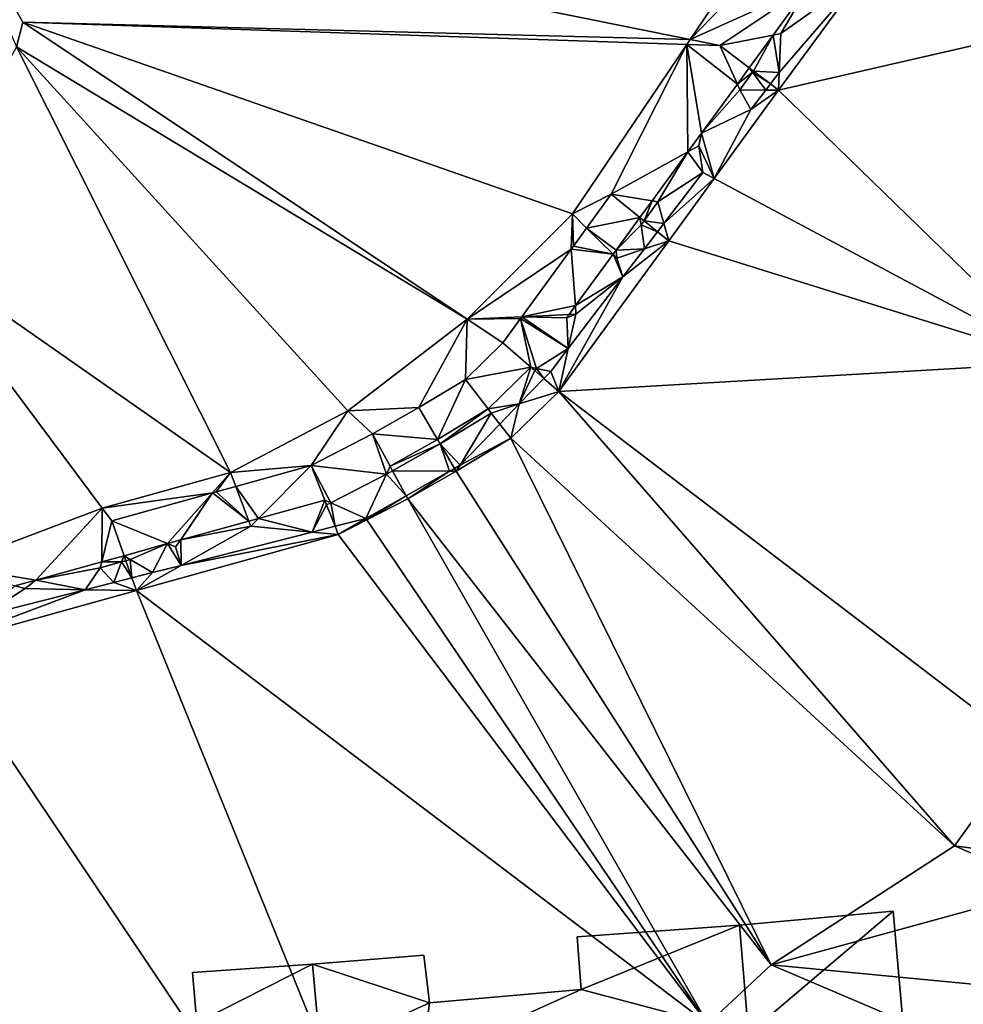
# Model space of a CAD drawing. Header units: inches. Extents: x 573046 to 573309, y 6670408 to 6670677.
# Tile 47 of 111: x 573238 to 573256, y 6670503 to 6670522. Entities that reach past the tile are written whole.
import ezdxf

# ---------------------------------------------------------------- set-up
doc = ezdxf.new("R2010")
doc.units = ezdxf.units.IN
doc.header["$MEASUREMENT"] = 0
for name, color, linetype in [('Bygning', 10, 'Continuous'), ('Objekter_Gjerde', 10, 'Continuous'), ('Objekter_Mur', 10, 'Continuous'), ('Terreng_ortofoto', 10, 'Continuous')]:
    doc.layers.add(name, color=color, linetype=linetype)

msp = doc.modelspace()

# ---------------------------------------------------------------- linework, layer by layer
at = {"layer": 'Terreng_ortofoto'}
for points in [[(573236.25, 6670524.37, 228), (573250.347, 6670521.526, 227), (573253.17, 6670525.7, 227)], [(573253.17, 6670525.7, 227), (573250.347, 6670521.526, 227), (573252.968, 6670524.234, 226.754)], [(573236.25, 6670524.37, 228), (573237.56, 6670521.39, 228), (573237.68, 6670521.86, 228)], [(573236.25, 6670524.37, 228), (573237.68, 6670521.86, 228), (573250.347, 6670521.526, 227)], [(573250.347, 6670521.526, 227), (573252.601, 6670522.545, 226.806), (573252.968, 6670524.234, 226.754)], [(573253.62, 6670522.753, 226.111), (573252.038, 6670520.906, 226.132), (573252.025, 6670520.568, 226.128)], [(573258.06, 6670521.95, 226), (573253.62, 6670522.753, 226.111), (573252.025, 6670520.568, 226.128)], [(573253.62, 6670522.753, 226.111), (573252.066, 6670521.641, 226.122), (573252.038, 6670520.906, 226.132)], [(573252.601, 6670522.545, 226.806), (573252.066, 6670521.641, 226.122), (573253.62, 6670522.753, 226.111)], [(573250.347, 6670521.526, 227), (573250.909, 6670521.413, 226.71), (573252.601, 6670522.545, 226.806)], [(573252.601, 6670522.545, 226.806), (573250.909, 6670521.413, 226.71), (573251.921, 6670521.613, 226.81)], [(573252.601, 6670522.545, 226.806), (573251.921, 6670521.613, 226.81), (573252.066, 6670521.641, 226.122)], [(573257.34, 6670515.4, 226), (573258.06, 6670521.95, 226), (573252.025, 6670520.568, 226.128)], [(573246.11, 6670516.22, 227), (573237.68, 6670521.86, 228), (573237.56, 6670521.39, 228)], [(573237.68, 6670521.86, 228), (573248.11, 6670518.22, 227), (573250.284, 6670521.434, 227)], [(573237.68, 6670521.86, 228), (573250.284, 6670521.434, 227), (573250.347, 6670521.526, 227)], [(573246.11, 6670516.22, 227), (573248.11, 6670518.22, 227), (573237.68, 6670521.86, 228)], [(573250.347, 6670521.526, 227), (573250.284, 6670521.434, 227), (573250.909, 6670521.413, 226.71)], [(573250.909, 6670521.413, 226.71), (573251.467, 6670520.99, 226.813), (573251.921, 6670521.613, 226.81)], [(573251.921, 6670521.613, 226.81), (573251.467, 6670520.99, 226.813), (573251.546, 6670520.93, 226.128)], [(573251.921, 6670521.613, 226.81), (573251.546, 6670520.93, 226.128), (573252.038, 6670520.906, 226.132)], [(573251.921, 6670521.613, 226.81), (573252.038, 6670520.906, 226.132), (573252.066, 6670521.641, 226.122)], [(573241.62, 6670513.31, 227), (573237.56, 6670521.39, 228), (573235.48, 6670517.6, 228)], [(573246.11, 6670516.22, 227), (573237.56, 6670521.39, 228), (573243.85, 6670514.48, 227)], [(573243.85, 6670514.48, 227), (573237.56, 6670521.39, 228), (573241.62, 6670513.31, 227)], [(573250.284, 6670521.434, 227), (573248.11, 6670518.22, 227), (573248.849, 6670518.592, 226.665)], [(573250.284, 6670521.434, 227), (573248.849, 6670518.592, 226.665), (573250.303, 6670519.397, 226.821)], [(573250.284, 6670521.434, 227), (573250.303, 6670519.397, 226.821), (573250.56, 6670519.749, 226.819)], [(573250.284, 6670521.434, 227), (573250.56, 6670519.749, 226.819), (573251.241, 6670520.681, 226.815)], [(573250.284, 6670521.434, 227), (573251.241, 6670520.681, 226.815), (573250.909, 6670521.413, 226.71)], [(573250.909, 6670521.413, 226.71), (573251.241, 6670520.681, 226.815), (573251.467, 6670520.99, 226.813)], [(573251.467, 6670520.99, 226.813), (573251.241, 6670520.681, 226.815), (573251.529, 6670520.907, 226.128)], [(573251.467, 6670520.99, 226.813), (573251.529, 6670520.907, 226.128), (573251.546, 6670520.93, 226.128)], [(573251.288, 6670520.576, 226.131), (573251.529, 6670520.907, 226.128), (573251.241, 6670520.681, 226.815)], [(573251.288, 6670520.576, 226.131), (573251.781, 6670520.57, 226.135), (573251.529, 6670520.907, 226.128)], [(573251.546, 6670520.93, 226.128), (573251.529, 6670520.907, 226.128), (573251.869, 6670520.685, 226.134)], [(573251.529, 6670520.907, 226.128), (573251.781, 6670520.57, 226.135), (573251.869, 6670520.685, 226.134)], [(573251.546, 6670520.93, 226.128), (573251.869, 6670520.685, 226.134), (573252.038, 6670520.906, 226.132)], [(573252.025, 6670520.568, 226.128), (573252.038, 6670520.906, 226.132), (573251.869, 6670520.685, 226.134)], [(573250.56, 6670519.749, 226.819), (573251.288, 6670520.576, 226.131), (573251.241, 6670520.681, 226.815)], [(573250.56, 6670519.749, 226.819), (573251.499, 6670520.201, 226.137), (573251.288, 6670520.576, 226.131)], [(573251.288, 6670520.576, 226.131), (573251.499, 6670520.201, 226.137), (573251.781, 6670520.57, 226.135)], [(573252.025, 6670520.568, 226.128), (573251.869, 6670520.685, 226.134), (573251.781, 6670520.57, 226.135)], [(573252.025, 6670520.568, 226.128), (573251.499, 6670520.201, 226.137), (573250.8, 6670518.89, 226.142)], [(573257.34, 6670515.4, 226), (573252.025, 6670520.568, 226.128), (573250.8, 6670518.89, 226.142)], [(573252.025, 6670520.568, 226.128), (573251.781, 6670520.57, 226.135), (573251.499, 6670520.201, 226.137)], [(573250.56, 6670519.749, 226.819), (573250.8, 6670518.89, 226.142), (573251.499, 6670520.201, 226.137)], [(573250.511, 6670519.512, 226.14), (573250.56, 6670519.749, 226.819), (573250.303, 6670519.397, 226.821)], [(573250.511, 6670519.512, 226.14), (573250.8, 6670518.89, 226.142), (573250.56, 6670519.749, 226.819)], [(573250.511, 6670519.512, 226.14), (573250.303, 6670519.397, 226.821), (573250.585, 6670519.005, 226.145)], [(573250.511, 6670519.512, 226.14), (573250.585, 6670519.005, 226.145), (573250.8, 6670518.89, 226.142)], [(573248.849, 6670518.592, 226.665), (573249.623, 6670518.465, 226.825), (573250.303, 6670519.397, 226.821)], [(573250.303, 6670519.397, 226.821), (573249.623, 6670518.465, 226.825), (573249.733, 6670518.447, 226.148)], [(573250.303, 6670519.397, 226.821), (573249.733, 6670518.447, 226.148), (573250.585, 6670519.005, 226.145)], [(573250.585, 6670519.005, 226.145), (573249.733, 6670518.447, 226.148), (573249.846, 6670518.039, 226.151)], [(573250.8, 6670518.89, 226.142), (573250.585, 6670519.005, 226.145), (573249.846, 6670518.039, 226.151)], [(573249.938, 6670517.709, 226.151), (573250.8, 6670518.89, 226.142), (573249.846, 6670518.039, 226.151)], [(573257.34, 6670515.4, 226), (573250.8, 6670518.89, 226.142), (573249.938, 6670517.709, 226.151)], [(573248.11, 6670518.22, 227), (573248.381, 6670517.951, 226.655), (573248.849, 6670518.592, 226.665)], [(573248.849, 6670518.592, 226.665), (573248.381, 6670517.951, 226.655), (573249.393, 6670518.151, 226.827)], [(573248.849, 6670518.592, 226.665), (573249.393, 6670518.151, 226.827), (573249.623, 6670518.465, 226.825)], [(573249.623, 6670518.465, 226.825), (573249.393, 6670518.151, 226.827), (573249.471, 6670518.088, 226.151)], [(573249.623, 6670518.465, 226.825), (573249.471, 6670518.088, 226.151), (573249.733, 6670518.447, 226.148)], [(573249.733, 6670518.447, 226.148), (573249.471, 6670518.088, 226.151), (573249.846, 6670518.039, 226.151)], [(573246.11, 6670516.22, 227), (573248.089, 6670517.551, 226.648), (573248.11, 6670518.22, 227)], [(573248.11, 6670518.22, 227), (573248.089, 6670517.551, 226.648), (573248.132, 6670517.61, 226.649)], [(573248.11, 6670518.22, 227), (573248.132, 6670517.61, 226.649), (573248.381, 6670517.951, 226.655)], [(573249.393, 6670518.151, 226.827), (573248.381, 6670517.951, 226.655), (573248.942, 6670517.533, 226.83)], [(573249.413, 6670518.009, 226.152), (573249.393, 6670518.151, 226.827), (573248.942, 6670517.533, 226.83)], [(573249.413, 6670518.009, 226.152), (573249.471, 6670518.088, 226.151), (573249.393, 6670518.151, 226.827)], [(573249.477, 6670517.556, 226.155), (573249.413, 6670518.009, 226.152), (573248.942, 6670517.533, 226.83)], [(573249.413, 6670518.009, 226.152), (573249.726, 6670517.881, 226.152), (573249.471, 6670518.088, 226.151)], [(573249.477, 6670517.556, 226.155), (573249.726, 6670517.881, 226.152), (573249.413, 6670518.009, 226.152)], [(573249.726, 6670517.881, 226.152), (573249.846, 6670518.039, 226.151), (573249.471, 6670518.088, 226.151)], [(573249.726, 6670517.881, 226.152), (573249.938, 6670517.709, 226.151), (573249.846, 6670518.039, 226.151)], [(573248.381, 6670517.951, 226.655), (573248.132, 6670517.61, 226.649), (573248.884, 6670517.453, 226.83)], [(573248.942, 6670517.533, 226.83), (573248.381, 6670517.951, 226.655), (573248.884, 6670517.453, 226.83)], [(573249.477, 6670517.556, 226.155), (573249.938, 6670517.709, 226.151), (573249.726, 6670517.881, 226.152)], [(573239.185, 6670512.636, 227), (573235.48, 6670517.6, 228), (573236.286, 6670511.54, 226.737)], [(573239.185, 6670512.636, 227), (573241.62, 6670513.31, 227), (573235.48, 6670517.6, 228)], [(573247.851, 6670514.851, 226.175), (573249.938, 6670517.709, 226.151), (573249.07, 6670517.022, 226.158)], [(573257.34, 6670515.4, 226), (573249.938, 6670517.709, 226.151), (573247.851, 6670514.851, 226.175)], [(573248.884, 6670517.453, 226.83), (573248.132, 6670517.61, 226.649), (573248.089, 6670517.551, 226.648)], [(573249.07, 6670517.022, 226.158), (573249.938, 6670517.709, 226.151), (573249.477, 6670517.556, 226.155)], [(573246.11, 6670516.22, 227), (573247.153, 6670516.269, 226.628), (573248.089, 6670517.551, 226.648)], [(573247.153, 6670516.269, 226.628), (573248.172, 6670516.479, 226.835), (573248.089, 6670517.551, 226.648)], [(573248.172, 6670516.479, 226.835), (573248.884, 6670517.453, 226.83), (573248.089, 6670517.551, 226.648)], [(573249.07, 6670517.022, 226.158), (573248.884, 6670517.453, 226.83), (573248.172, 6670516.479, 226.835)], [(573248.956, 6670517.382, 226.157), (573248.942, 6670517.533, 226.83), (573248.884, 6670517.453, 226.83)], [(573249.07, 6670517.022, 226.158), (573248.956, 6670517.382, 226.157), (573248.884, 6670517.453, 226.83)], [(573249.477, 6670517.556, 226.155), (573248.942, 6670517.533, 226.83), (573248.956, 6670517.382, 226.157)], [(573249.07, 6670517.022, 226.158), (573249.477, 6670517.556, 226.155), (573248.956, 6670517.382, 226.157)], [(573247.851, 6670514.851, 226.175), (573249.07, 6670517.022, 226.158), (573248.033, 6670515.665, 226.167)], [(573248.178, 6670516.317, 226.166), (573248.033, 6670515.665, 226.167), (573249.07, 6670517.022, 226.158)], [(573248.178, 6670516.317, 226.166), (573249.07, 6670517.022, 226.158), (573248.172, 6670516.479, 226.835)], [(573247.153, 6670516.269, 226.628), (573248.05, 6670516.311, 226.835), (573248.172, 6670516.479, 226.835)], [(573248.178, 6670516.317, 226.166), (573248.172, 6670516.479, 226.835), (573248.05, 6670516.311, 226.835)], [(573247.153, 6670516.269, 226.628), (573248.005, 6670516.249, 226.836), (573248.05, 6670516.311, 226.835)], [(573248.178, 6670516.317, 226.166), (573248.05, 6670516.311, 226.835), (573248.005, 6670516.249, 226.836)], [(573248.178, 6670516.317, 226.166), (573248.005, 6670516.249, 226.836), (573248.033, 6670515.665, 226.167)], [(573246.11, 6670516.22, 227), (573243.85, 6670514.48, 227), (573245.196, 6670514.543, 226.707)], [(573246.11, 6670516.22, 227), (573245.196, 6670514.543, 226.707), (573246.079, 6670515.077, 226.578)], [(573246.11, 6670516.22, 227), (573246.079, 6670515.077, 226.578), (573246.789, 6670515.771, 226.62)], [(573246.11, 6670516.22, 227), (573247.128, 6670516.235, 226.627), (573247.153, 6670516.269, 226.628)], [(573246.11, 6670516.22, 227), (573246.789, 6670515.771, 226.62), (573247.128, 6670516.235, 226.627)], [(573247.128, 6670516.235, 226.627), (573246.789, 6670515.771, 226.62), (573247.32, 6670515.311, 226.84)], [(573247.153, 6670516.269, 226.628), (573247.128, 6670516.235, 226.627), (573248.033, 6670515.665, 226.167)], [(573247.128, 6670516.235, 226.627), (573247.32, 6670515.311, 226.84), (573247.426, 6670515.288, 226.174)], [(573247.128, 6670516.235, 226.627), (573247.426, 6670515.288, 226.174), (573248.033, 6670515.665, 226.167)], [(573247.153, 6670516.269, 226.628), (573248.033, 6670515.665, 226.167), (573248.005, 6670516.249, 226.836)], [(573246.789, 6670515.771, 226.62), (573246.079, 6670515.077, 226.578), (573247.32, 6670515.311, 226.84)], [(573247.426, 6670515.288, 226.174), (573247.7, 6670515.23, 226.17), (573248.033, 6670515.665, 226.167)], [(573247.851, 6670514.851, 226.175), (573248.033, 6670515.665, 226.167), (573247.7, 6670515.23, 226.17)], [(573256.71, 6670508.09, 226), (573257.34, 6670515.4, 226), (573247.851, 6670514.851, 226.175)], [(573247.32, 6670515.311, 226.84), (573246.079, 6670515.077, 226.578), (573246.51, 6670514.52, 226.79)], [(573247.102, 6670514.612, 226.212), (573247.32, 6670515.311, 226.84), (573246.51, 6670514.52, 226.79)], [(573247.102, 6670514.612, 226.212), (573247.395, 6670515.246, 226.174), (573247.32, 6670515.311, 226.84)], [(573247.102, 6670514.612, 226.212), (573247.569, 6670515.095, 226.179), (573247.395, 6670515.246, 226.174)], [(573247.32, 6670515.311, 226.84), (573247.395, 6670515.246, 226.174), (573247.426, 6670515.288, 226.174)], [(573247.569, 6670515.095, 226.179), (573247.426, 6670515.288, 226.174), (573247.395, 6670515.246, 226.174)], [(573247.569, 6670515.095, 226.179), (573247.7, 6670515.23, 226.17), (573247.426, 6670515.288, 226.174)], [(573247.569, 6670515.095, 226.179), (573247.851, 6670514.851, 226.175), (573247.7, 6670515.23, 226.17)], [(573245.196, 6670514.543, 226.707), (573245.55, 6670513.939, 226.78), (573246.079, 6670515.077, 226.578)], [(573246.079, 6670515.077, 226.578), (573245.55, 6670513.939, 226.78), (573246.51, 6670514.52, 226.79)], [(573247.102, 6670514.612, 226.212), (573247.851, 6670514.851, 226.175), (573247.569, 6670515.095, 226.179)], [(573247.102, 6670514.612, 226.212), (573246.941, 6670513.963, 226.23), (573247.851, 6670514.851, 226.175)], [(573246.941, 6670513.963, 226.23), (573255.36, 6670506.23, 226), (573247.851, 6670514.851, 226.175)], [(573256.71, 6670508.09, 226), (573247.851, 6670514.851, 226.175), (573255.36, 6670506.23, 226)], [(573247.102, 6670514.612, 226.212), (573246.51, 6670514.52, 226.79), (573246.571, 6670514.441, 226.234)], [(573247.102, 6670514.612, 226.212), (573246.571, 6670514.441, 226.234), (573246.734, 6670514.23, 226.237)], [(573247.102, 6670514.612, 226.212), (573246.734, 6670514.23, 226.237), (573246.941, 6670513.963, 226.23)], [(573243.85, 6670514.48, 227), (573241.62, 6670513.31, 227), (573243.153, 6670513.444, 226.811)], [(573243.85, 6670514.48, 227), (573243.153, 6670513.444, 226.811), (573244.316, 6670514.046, 226.771)], [(573243.85, 6670514.48, 227), (573244.316, 6670514.046, 226.771), (573245.196, 6670514.543, 226.707)], [(573245.196, 6670514.543, 226.707), (573244.316, 6670514.046, 226.771), (573245.55, 6670513.939, 226.78)], [(573245.55, 6670513.939, 226.78), (573245.6, 6670513.853, 226.295), (573246.51, 6670514.52, 226.79)], [(573246.571, 6670514.441, 226.234), (573246.51, 6670514.52, 226.79), (573245.6, 6670513.853, 226.295)], [(573246.571, 6670514.441, 226.234), (573245.6, 6670513.853, 226.295), (573245.98, 6670513.45, 226.29)], [(573246.571, 6670514.441, 226.234), (573245.98, 6670513.45, 226.29), (573246.734, 6670514.23, 226.237)], [(573246.941, 6670513.963, 226.23), (573246.734, 6670514.23, 226.237), (573245.98, 6670513.45, 226.29)], [(573243.153, 6670513.444, 226.811), (573244.581, 6670513.282, 226.361), (573244.316, 6670514.046, 226.771)], [(573245.55, 6670513.939, 226.78), (573244.316, 6670514.046, 226.771), (573244.65, 6670513.43, 226.78)], [(573244.316, 6670514.046, 226.771), (573244.581, 6670513.282, 226.361), (573244.65, 6670513.43, 226.78)], [(573245.55, 6670513.939, 226.78), (573244.65, 6670513.43, 226.78), (573245.6, 6670513.853, 226.295)], [(573244.698, 6670513.342, 226.357), (573245.6, 6670513.853, 226.295), (573244.65, 6670513.43, 226.78)], [(573244.698, 6670513.342, 226.357), (573245.777, 6670513.336, 226.304), (573245.6, 6670513.853, 226.295)], [(573245.777, 6670513.336, 226.304), (573245.872, 6670513.389, 226.297), (573245.6, 6670513.853, 226.295)], [(573245.6, 6670513.853, 226.295), (573245.872, 6670513.389, 226.297), (573245.98, 6670513.45, 226.29)], [(573246.941, 6670513.963, 226.23), (573245.98, 6670513.45, 226.29), (573245.904, 6670513.335, 226.296)], [(573246.941, 6670513.963, 226.23), (573245.904, 6670513.335, 226.296), (573251.88, 6670503.97, 226)], [(573246.941, 6670513.963, 226.23), (573251.88, 6670503.97, 226), (573255.36, 6670506.23, 226)], [(573239.185, 6670512.636, 227), (573241.279, 6670512.924, 226.791), (573241.62, 6670513.31, 227)], [(573241.62, 6670513.31, 227), (573241.279, 6670512.924, 226.791), (573241.35, 6670512.944, 226.791)], [(573241.62, 6670513.31, 227), (573241.35, 6670512.944, 226.791), (573241.721, 6670513.047, 226.795)], [(573241.62, 6670513.31, 227), (573241.721, 6670513.047, 226.795), (573243.153, 6670513.444, 226.811)], [(573243.153, 6670513.444, 226.811), (573241.721, 6670513.047, 226.795), (573242.151, 6670512.44, 226.778)], [(573243.153, 6670513.444, 226.811), (573242.151, 6670512.44, 226.778), (573243.41, 6670512.789, 226.78)], [(573243.153, 6670513.444, 226.811), (573243.41, 6670512.789, 226.78), (573243.526, 6670512.737, 226.395)], [(573243.153, 6670513.444, 226.811), (573243.526, 6670512.737, 226.395), (573244.581, 6670513.282, 226.361)], [(573244.581, 6670513.282, 226.361), (573244.698, 6670513.342, 226.357), (573244.65, 6670513.43, 226.78)], [(573244.581, 6670513.282, 226.361), (573244.953, 6670512.871, 226.359), (573244.698, 6670513.342, 226.357)], [(573244.698, 6670513.342, 226.357), (573244.953, 6670512.871, 226.359), (573245.777, 6670513.336, 226.304)], [(573244.984, 6670512.814, 226.357), (573245.777, 6670513.336, 226.304), (573244.953, 6670512.871, 226.359)], [(573244.984, 6670512.814, 226.357), (573245.904, 6670513.335, 226.296), (573245.777, 6670513.336, 226.304)], [(573244.984, 6670512.814, 226.357), (573251.88, 6670503.97, 226), (573245.904, 6670513.335, 226.296)], [(573245.777, 6670513.336, 226.304), (573245.904, 6670513.335, 226.296), (573245.872, 6670513.389, 226.297)], [(573245.904, 6670513.335, 226.296), (573245.98, 6670513.45, 226.29), (573245.872, 6670513.389, 226.297)], [(573244.19, 6670512.44, 226.41), (573244.581, 6670513.282, 226.361), (573243.526, 6670512.737, 226.395)], [(573244.19, 6670512.44, 226.41), (573244.953, 6670512.871, 226.359), (573244.581, 6670513.282, 226.361)], [(573239.366, 6670512.394, 226.77), (573241.279, 6670512.924, 226.791), (573239.185, 6670512.636, 227)], [(573239.366, 6670512.394, 226.77), (573240.428, 6670511.962, 226.775), (573241.279, 6670512.924, 226.791)], [(573241.279, 6670512.924, 226.791), (573240.428, 6670511.962, 226.775), (573240.676, 6670512.031, 226.775)], [(573241.279, 6670512.924, 226.791), (573240.676, 6670512.031, 226.775), (573241.972, 6670512.39, 226.777)], [(573241.279, 6670512.924, 226.791), (573241.972, 6670512.39, 226.777), (573241.35, 6670512.944, 226.791)], [(573241.721, 6670513.047, 226.795), (573241.35, 6670512.944, 226.791), (573241.972, 6670512.39, 226.777)], [(573241.721, 6670513.047, 226.795), (573241.972, 6670512.39, 226.777), (573242.151, 6670512.44, 226.778)], [(573243.41, 6670512.789, 226.78), (573242.151, 6670512.44, 226.778), (573243.174, 6670512.182, 226.402)], [(573243.41, 6670512.789, 226.78), (573243.174, 6670512.182, 226.402), (573243.446, 6670512.696, 226.397)], [(573243.41, 6670512.789, 226.78), (573243.446, 6670512.696, 226.397), (573243.526, 6670512.737, 226.395)], [(573243.526, 6670512.737, 226.395), (573243.446, 6670512.696, 226.397), (573243.605, 6670512.291, 226.405)], [(573244.19, 6670512.44, 226.41), (573243.526, 6670512.737, 226.395), (573243.605, 6670512.291, 226.405)], [(573244.19, 6670512.44, 226.41), (573244.208, 6670512.413, 226.382), (573244.953, 6670512.871, 226.359)], [(573244.984, 6670512.814, 226.357), (573244.953, 6670512.871, 226.359), (573244.208, 6670512.413, 226.382)], [(573244.984, 6670512.814, 226.357), (573244.208, 6670512.413, 226.382), (573250.68, 6670502.85, 226)], [(573244.984, 6670512.814, 226.357), (573250.68, 6670502.85, 226), (573251.88, 6670503.97, 226)], [(573239.185, 6670512.636, 227), (573236.286, 6670511.54, 226.737), (573237.927, 6670511.268, 226.77)], [(573239.185, 6670512.636, 227), (573237.927, 6670511.268, 226.77), (573239.177, 6670511.615, 226.773)], [(573239.366, 6670512.394, 226.77), (573239.185, 6670512.636, 227), (573239.177, 6670511.615, 226.773)], [(573243.605, 6670512.291, 226.405), (573243.446, 6670512.696, 226.397), (573243.174, 6670512.182, 226.402)], [(573239.366, 6670512.394, 226.77), (573239.177, 6670511.615, 226.773), (573239.6, 6670511.732, 226.773)], [(573239.366, 6670512.394, 226.77), (573239.6, 6670511.732, 226.773), (573240.428, 6670511.962, 226.775)], [(573242.008, 6670512.296, 226.382), (573241.972, 6670512.39, 226.777), (573240.676, 6670512.031, 226.775)], [(573242.008, 6670512.296, 226.382), (573242.151, 6670512.44, 226.778), (573241.972, 6670512.39, 226.777)], [(573242.008, 6670512.296, 226.382), (573243.174, 6670512.182, 226.402), (573242.151, 6670512.44, 226.778)], [(573244.19, 6670512.44, 226.41), (573243.605, 6670512.291, 226.405), (573243.667, 6670512.134, 226.399)], [(573244.19, 6670512.44, 226.41), (573243.667, 6670512.134, 226.399), (573244.208, 6670512.413, 226.382)], [(573243.667, 6670512.134, 226.399), (573250.68, 6670502.85, 226), (573244.208, 6670512.413, 226.382)], [(573242.008, 6670512.296, 226.382), (573240.676, 6670512.031, 226.775), (573240.683, 6670511.55, 226.381)], [(573242.008, 6670512.296, 226.382), (573240.683, 6670511.55, 226.381), (573243.174, 6670512.182, 226.402)], [(573243.174, 6670512.182, 226.402), (573240.683, 6670511.55, 226.381), (573243.667, 6670512.134, 226.399)], [(573243.605, 6670512.291, 226.405), (573243.174, 6670512.182, 226.402), (573243.667, 6670512.134, 226.399)], [(573239.834, 6670511.071, 226.356), (573243.667, 6670512.134, 226.399), (573240.683, 6670511.55, 226.381)], [(573239.834, 6670511.071, 226.356), (573250.68, 6670502.85, 226), (573243.667, 6670512.134, 226.399)], [(573240.428, 6670511.962, 226.775), (573240.579, 6670511.9, 226.366), (573240.676, 6670512.031, 226.775)], [(573240.579, 6670511.9, 226.366), (573240.683, 6670511.55, 226.381), (573240.676, 6670512.031, 226.775)], [(573239.6, 6670511.732, 226.773), (573239.719, 6670511.662, 226.356), (573240.428, 6670511.962, 226.775)], [(573239.719, 6670511.662, 226.356), (573240.14, 6670511.412, 226.376), (573240.428, 6670511.962, 226.775)], [(573240.428, 6670511.962, 226.775), (573240.14, 6670511.412, 226.376), (573240.683, 6670511.55, 226.381)], [(573240.428, 6670511.962, 226.775), (573240.683, 6670511.55, 226.381), (573240.579, 6670511.9, 226.366)], [(573239.177, 6670511.615, 226.773), (573237.927, 6670511.268, 226.77), (573239.15, 6670511.504, 226.35)], [(573239.177, 6670511.615, 226.773), (573239.15, 6670511.504, 226.35), (573239.555, 6670511.616, 226.354)], [(573239.15, 6670511.504, 226.35), (573239.405, 6670511.225, 226.37), (573239.555, 6670511.616, 226.354)], [(573239.177, 6670511.615, 226.773), (573239.555, 6670511.616, 226.354), (573239.6, 6670511.732, 226.773)], [(573239.555, 6670511.616, 226.354), (573239.405, 6670511.225, 226.37), (573239.748, 6670511.312, 226.373)], [(573239.555, 6670511.616, 226.354), (573239.633, 6670511.638, 226.355), (573239.6, 6670511.732, 226.773)], [(573239.555, 6670511.616, 226.354), (573239.748, 6670511.312, 226.373), (573239.633, 6670511.638, 226.355)], [(573239.6, 6670511.732, 226.773), (573239.633, 6670511.638, 226.355), (573239.719, 6670511.662, 226.356)], [(573239.748, 6670511.312, 226.373), (573239.719, 6670511.662, 226.356), (573239.633, 6670511.638, 226.355)], [(573239.748, 6670511.312, 226.373), (573240.14, 6670511.412, 226.376), (573239.719, 6670511.662, 226.356)], [(573236.286, 6670511.54, 226.737), (573237.528, 6670511.158, 226.77), (573237.927, 6670511.268, 226.77)], [(573238.864, 6670511.088, 226.365), (573239.15, 6670511.504, 226.35), (573237.927, 6670511.268, 226.77)], [(573238.864, 6670511.088, 226.365), (573239.405, 6670511.225, 226.37), (573239.15, 6670511.504, 226.35)], [(573239.834, 6670511.071, 226.356), (573240.683, 6670511.55, 226.381), (573240.14, 6670511.412, 226.376)], [(573237.722, 6670511.108, 226.334), (573237.927, 6670511.268, 226.77), (573237.528, 6670511.158, 226.77)], [(573238.864, 6670511.088, 226.365), (573237.927, 6670511.268, 226.77), (573237.722, 6670511.108, 226.334)], [(573239.834, 6670511.071, 226.356), (573239.748, 6670511.312, 226.373), (573239.405, 6670511.225, 226.37)], [(573239.834, 6670511.071, 226.356), (573240.14, 6670511.412, 226.376), (573239.748, 6670511.312, 226.373)], [(573236.917, 6670510.593, 226.349), (573236, 6670510.008, 226.313), (573238.864, 6670511.088, 226.365)], [(573238.864, 6670511.088, 226.365), (573236, 6670510.008, 226.313), (573239.834, 6670511.071, 226.356)], [(573239.834, 6670511.071, 226.356), (573236, 6670510.008, 226.313), (573246.76, 6670494.01, 226)], [(573236.917, 6670510.593, 226.349), (573237.722, 6670511.108, 226.334), (573237.528, 6670511.158, 226.77)], [(573236.917, 6670510.593, 226.349), (573238.864, 6670511.088, 226.365), (573237.722, 6670511.108, 226.334)], [(573238.864, 6670511.088, 226.365), (573239.834, 6670511.071, 226.356), (573239.405, 6670511.225, 226.37)], [(573239.834, 6670511.071, 226.356), (573246.76, 6670494.01, 226), (573250.68, 6670502.85, 226)], [(573229.95, 6670503.429, 226.07), (573246.76, 6670494.01, 226), (573236, 6670510.008, 226.313)], [(573256.71, 6670508.09, 226), (573255.36, 6670506.23, 226), (573255.88, 6670506.16, 226)], [(573257.21, 6670505.43, 226), (573255.36, 6670506.23, 226), (573251.88, 6670503.97, 226)], [(573255.88, 6670506.16, 226), (573255.36, 6670506.23, 226), (573257.21, 6670505.43, 226)], [(573260.456, 6670503.147, 225.277), (573257.21, 6670505.43, 226), (573251.88, 6670503.97, 226)], [(573251.88, 6670503.97, 226), (573250.68, 6670502.85, 226), (573261.59, 6670499.83, 225)], [(573260.456, 6670503.147, 225.277), (573251.88, 6670503.97, 226), (573261.59, 6670499.83, 225)], [(573229.564, 6670501.979, 226.037), (573246.76, 6670494.01, 226), (573229.95, 6670503.429, 226.07)]]:
    msp.add_3dface(points, dxfattribs=at)

# ---------------------------------------------------------------- meshes
at = {"layer": 'Bygning', "color": 74, "true_color": 0x55aa00}
mesh = msp.add_polyface(dxfattribs=at)
corners = [(573254.2, 6670504.99, 229.76), (573254.2, 6670504.99, 225.945), (573251.28, 6670504.721, 226.031), (573251.28, 6670504.721, 230.74)]
mesh.append_faces([[corners[k] for k in face] for face in [(3, 0, 2), (0, 1, 2)]])
mesh = msp.add_polyface(dxfattribs=at)
corners = [(573251.45, 6670502.66, 230.66), (573254.2, 6670504.99, 229.76), (573251.28, 6670504.721, 230.74), (573254.65, 6670499.869, 229.76)]
mesh.append_faces([[corners[k] for k in face] for face in [(0, 3, 1), (0, 1, 2)]])
mesh = msp.add_polyface(dxfattribs=at)
corners = [(573254.65, 6670499.869, 229.76), (573254.65, 6670499.869, 225.796), (573254.2, 6670504.99, 225.945), (573254.2, 6670504.99, 229.76)]
mesh.append_faces([[corners[k] for k in face] for face in [(3, 0, 2), (0, 1, 2)]])
mesh = msp.add_polyface(dxfattribs=at)
corners = [(573248.2, 6670504.5, 229.76), (573251.28, 6670504.721, 226.031), (573248.2, 6670504.5, 226.079), (573251.28, 6670504.721, 230.74)]
mesh.append_faces([[corners[k] for k in face] for face in [(0, 3, 1), (0, 1, 2)]])
mesh = msp.add_polyface(dxfattribs=at)
corners = [(573251.28, 6670504.721, 230.74), (573248.2, 6670504.5, 229.76), (573248.28, 6670503.5, 229.76), (573251.45, 6670502.66, 230.66)]
mesh.append_faces([[corners[k] for k in face] for face in [(3, 0, 2), (0, 1, 2)]])
mesh = msp.add_polyface(dxfattribs=at)
corners = [(573248.28, 6670503.5, 229.76), (573248.2, 6670504.5, 226.079), (573248.28, 6670503.5, 226.066), (573248.2, 6670504.5, 229.76)]
mesh.append_faces([[corners[k] for k in face] for face in [(0, 3, 1), (0, 1, 2)]])
mesh = msp.add_polyface(dxfattribs=at)
corners = [(573245.29, 6670504.15, 229.76), (573245.29, 6670504.15, 226.146), (573243.18, 6670503.98, 226.196), (573243.18, 6670503.98, 230.47)]
mesh.append_faces([[corners[k] for k in face] for face in [(3, 0, 2), (0, 1, 2)]])
mesh = msp.add_polyface(dxfattribs=at)
corners = [(573245.4, 6670503.25, 229.76), (573243.18, 6670503.98, 230.47), (573243.33, 6670502.301, 230.42), (573245.29, 6670504.15, 229.76)]
mesh.append_faces([[corners[k] for k in face] for face in [(0, 3, 1), (0, 1, 2)]])
mesh = msp.add_polyface(dxfattribs=at)
corners = [(573245.4, 6670503.25, 229.76), (573245.4, 6670503.25, 226.134), (573245.29, 6670504.15, 226.146), (573245.29, 6670504.15, 229.76)]
mesh.append_faces([[corners[k] for k in face] for face in [(3, 0, 2), (0, 1, 2)]])
mesh = msp.add_polyface(dxfattribs=at)
corners = [(573240.9, 6670503.82, 229.76), (573243.18, 6670503.98, 226.196), (573240.9, 6670503.82, 226.195), (573243.18, 6670503.98, 230.47)]
mesh.append_faces([[corners[k] for k in face] for face in [(0, 3, 1), (0, 1, 2)]])
mesh = msp.add_polyface(dxfattribs=at)
corners = [(573243.18, 6670503.98, 230.47), (573240.98, 6670502.869, 229.76), (573243.33, 6670502.301, 230.42), (573240.9, 6670503.82, 229.76)]
mesh.append_faces([[corners[k] for k in face] for face in [(0, 3, 1), (0, 1, 2)]])
mesh = msp.add_polyface(dxfattribs=at)
corners = [(573240.98, 6670502.869, 229.76), (573240.9, 6670503.82, 226.195), (573240.98, 6670502.869, 226.174), (573240.9, 6670503.82, 229.76)]
mesh.append_faces([[corners[k] for k in face] for face in [(0, 3, 1), (0, 1, 2)]])
mesh = msp.add_polyface(dxfattribs=at)
corners = [(573238.02, 6670498.92, 233.073), (573231.3, 6670497.84, 233.57), (573243.58, 6670498.811, 233.55), (573231.41, 6670499.34, 232.253), (573229.102, 6670499.438, 232.08), (573245.25, 6670502.131, 230.89), (573251.45, 6670502.66, 230.66), (573248.28, 6670503.5, 229.76), (573245.368, 6670500.776, 232.01), (573244.43, 6670500.561, 232.055), (573229.079, 6670499.689, 231.802), (573244.32, 6670501.699, 231.04), (573229.82, 6670501.891, 229.76), (573228.89, 6670501.891, 229.746), (573245.4, 6670503.25, 229.76), (573237.81, 6670501.711, 230.587), (573240.98, 6670502.869, 229.76), (573234.49, 6670502.301, 229.76), (573242.47, 6670501.529, 231.065), (573243.33, 6670502.301, 230.42), (573232.26, 6670501.4, 230.4), (573231.29, 6670500.59, 231.137), (573233.14, 6670500.779, 231.096), (573240.96, 6670500.211, 232.13), (573234.95, 6670499.699, 232.175), (573232.35, 6670499.131, 232.502), (573243.52, 6670500.07, 232.428), (573234.8, 6670501.449, 230.615), (573240.81, 6670501.971, 230.56), (573243.4, 6670501.619, 231.048), (573232.21, 6670500.689, 231.112), (573242.58, 6670500.391, 232.08), (573233.27, 6670499.529, 232.212)]
mesh.append_faces([[corners[k] for k in face] for face in [(24, 22, 32), (31, 18, 23), (27, 22, 24), (18, 28, 23), (19, 29, 11), (31, 2, 26), (1, 32, 25), (24, 32, 1), (31, 23, 2), (27, 17, 22), (30, 22, 20), (30, 20, 21), (18, 29, 19), (18, 16, 28), (15, 28, 16), (15, 17, 27), (21, 12, 10), (11, 5, 19), (21, 10, 3), (2, 9, 26), (8, 11, 9), (3, 1, 25), (24, 1, 0), (2, 23, 0), (22, 17, 20), (20, 12, 21), (5, 14, 19), (18, 19, 16), (15, 16, 17), (5, 7, 14), (10, 12, 13), (8, 5, 11), (3, 10, 4), (2, 8, 9), (5, 6, 7), (3, 4, 1), (0, 1, 2)]])
mesh = msp.add_polyface(dxfattribs=at)
corners = [(573248.28, 6670503.5, 229.76), (573248.28, 6670503.5, 226.066), (573245.4, 6670503.25, 226.134), (573245.4, 6670503.25, 229.76)]
mesh.append_faces([[corners[k] for k in face] for face in [(3, 0, 2), (0, 1, 2)]])
at = {"layer": 'Objekter_Gjerde', "color": 24, "true_color": 0xaa170d}
mesh = msp.add_polyface(dxfattribs=at)
corners = [(573191.141, 6670494.29, 221.39), (573190.959, 6670494.21, 221.39), (573196.659, 6670481.868, 221.35), (573196.841, 6670481.952, 221.35), (573188.043, 6670501.606, 221.2), (573187.857, 6670501.534, 221.2), (573186.327, 6670506.505, 221.14), (573186.133, 6670506.455, 221.14), (573262.36, 6670586.863, 217.46), (573262.32, 6670587.059, 217.46), (573236.564, 6670581.691, 216.68), (573236.576, 6670581.489, 216.68), (573184.31, 6670517.029, 220.85), (573199.534, 6670573.908, 216.26), (573184.18, 6670520.28, 220.75), (573184.51, 6670517.049, 220.85), (573183.24, 6670528.687, 220.21), (573183.04, 6670528.673, 220.21), (573183.05, 6670535.637, 219.7), (573190.9, 6670572.056, 216.26), (573191.06, 6670571.886, 216.26), (573189.623, 6670567.546, 217.63), (573184.38, 6670520.298, 220.75), (573183.721, 6670541.701, 219.33), (573183.25, 6670535.625, 219.7), (573184.199, 6670544.406, 219.1), (573184.001, 6670544.434, 219.1), (573184.768, 6670547.668, 218.71), (573184.572, 6670547.71, 218.71), (573183.919, 6670541.677, 219.33), (573199.586, 6670573.714, 216.26), (573189.817, 6670567.494, 217.63), (573191.141, 6670494.29, 220.688), (573190.959, 6670494.21, 220.621), (573196.659, 6670481.868, 220.275), (573196.841, 6670481.952, 220.299), (573188.043, 6670501.606, 220.489), (573187.857, 6670501.534, 220.438), (573186.327, 6670506.505, 220.686), (573186.133, 6670506.455, 220.562), (573236.564, 6670581.691, 216.218), (573262.36, 6670586.863, 216.358), (573262.32, 6670587.059, 216.319), (573236.576, 6670581.489, 216.282), (573184.51, 6670517.049, 220.114), (573184.31, 6670517.029, 220.073), (573199.534, 6670573.908, 215.492), (573190.9, 6670572.056, 215.34), (573191.06, 6670571.886, 215.372), (573184.18, 6670520.28, 220.141), (573183.24, 6670528.687, 219.319), (573183.04, 6670528.673, 219.258), (573183.25, 6670535.625, 219.15), (573183.05, 6670535.637, 219.091), (573189.623, 6670567.546, 216.319), (573183.919, 6670541.677, 218.61), (573183.721, 6670541.701, 218.543), (573189.817, 6670567.494, 216.328), (573184.572, 6670547.71, 218.273), (573184.38, 6670520.298, 220.18), (573184.199, 6670544.406, 218.534), (573184.001, 6670544.434, 218.473), (573184.768, 6670547.668, 218.331), (573199.586, 6670573.714, 215.564)]
mesh.append_faces([[corners[k] for k in face] for face in [(19, 13, 46), (19, 46, 47), (19, 13, 46), (19, 46, 47), (30, 20, 63), (20, 48, 63), (30, 20, 63), (20, 48, 63), (13, 10, 40), (13, 40, 46), (13, 10, 40), (13, 40, 46), (11, 30, 43), (30, 63, 43), (11, 30, 43), (30, 63, 43), (21, 19, 54), (19, 47, 54), (21, 19, 54), (19, 47, 54), (20, 31, 57), (20, 57, 48), (20, 31, 57), (20, 57, 48), (10, 9, 42), (10, 42, 40), (10, 9, 42), (10, 42, 40), (8, 11, 41), (11, 43, 41), (8, 11, 41), (11, 43, 41), (9, 8, 41), (9, 41, 42), (9, 8, 41), (9, 41, 42), (28, 21, 58), (21, 54, 58), (28, 21, 58), (21, 54, 58), (31, 27, 62), (31, 62, 57), (31, 27, 62), (31, 62, 57), (26, 28, 61), (28, 58, 61), (26, 28, 61), (28, 58, 61), (27, 25, 60), (27, 60, 62), (27, 25, 60), (27, 60, 62), (23, 26, 56), (26, 61, 56), (23, 26, 56), (26, 61, 56), (25, 29, 55), (25, 55, 60), (25, 29, 55), (25, 55, 60), (18, 23, 53), (23, 56, 53), (18, 23, 53), (23, 56, 53), (29, 24, 52), (29, 52, 55), (29, 24, 52), (29, 52, 55), (17, 18, 51), (18, 53, 51), (17, 18, 51), (18, 53, 51), (24, 16, 50), (24, 50, 52), (24, 16, 50), (24, 50, 52), (14, 17, 49), (17, 51, 49), (14, 17, 49), (17, 51, 49), (16, 22, 59), (16, 59, 50), (16, 22, 59), (16, 59, 50), (12, 14, 45), (14, 49, 45), (12, 14, 45), (14, 49, 45), (22, 15, 44), (22, 44, 59), (22, 15, 44), (22, 44, 59), (7, 12, 39), (12, 45, 39), (7, 12, 39), (12, 45, 39), (15, 6, 38), (15, 38, 44), (15, 6, 38), (15, 38, 44), (3, 2, 35), (2, 34, 35), (3, 2, 35), (2, 34, 35), (5, 7, 39), (5, 39, 37), (5, 7, 39), (5, 39, 37), (2, 1, 33), (2, 33, 34), (2, 1, 33), (2, 33, 34), (6, 4, 38), (4, 36, 38), (6, 4, 38), (4, 36, 38), (0, 3, 32), (3, 35, 32), (0, 3, 32), (3, 35, 32), (1, 5, 33), (5, 37, 33), (1, 5, 33), (5, 37, 33), (4, 0, 32), (4, 32, 36), (4, 0, 32), (4, 32, 36), (57, 48, 54), (63, 46, 48), (57, 58, 62), (63, 43, 46), (62, 61, 60), (55, 60, 56), (55, 53, 52), (44, 39, 38), (59, 49, 44), (52, 51, 50), (62, 58, 61), (60, 61, 56), (38, 37, 36), (59, 50, 49), (57, 54, 58), (55, 56, 53), (48, 47, 54), (52, 53, 51), (49, 50, 51), (49, 45, 44), (36, 33, 32), (46, 43, 40), (46, 47, 48), (44, 45, 39), (43, 41, 40), (40, 41, 42), (38, 39, 37), (36, 37, 33), (34, 35, 32), (32, 33, 34), (31, 20, 21), (30, 13, 20), (31, 21, 27), (29, 25, 23), (27, 26, 25), (30, 11, 13), (29, 23, 24), (6, 5, 4), (15, 12, 6), (24, 18, 16), (21, 28, 27), (27, 28, 26), (23, 25, 26), (23, 18, 24), (22, 14, 15), (22, 16, 14), (20, 19, 21), (13, 19, 20), (18, 17, 16), (14, 16, 17), (14, 12, 15), (4, 1, 0), (11, 10, 13), (12, 7, 6), (11, 8, 10), (8, 9, 10), (6, 7, 5), (4, 5, 1), (2, 3, 0), (0, 1, 2)]], dxfattribs={"color": 25})
mesh = msp.add_polyface(dxfattribs=at)
corners = [(573191.141, 6670494.29, 221.39), (573190.959, 6670494.21, 221.39), (573196.659, 6670481.868, 221.35), (573196.841, 6670481.952, 221.35), (573188.043, 6670501.606, 221.2), (573187.857, 6670501.534, 221.2), (573186.327, 6670506.505, 221.14), (573186.133, 6670506.455, 221.14), (573262.36, 6670586.863, 217.46), (573262.32, 6670587.059, 217.46), (573236.564, 6670581.691, 216.68), (573236.576, 6670581.489, 216.68), (573184.31, 6670517.029, 220.85), (573199.534, 6670573.908, 216.26), (573184.18, 6670520.28, 220.75), (573184.51, 6670517.049, 220.85), (573183.24, 6670528.687, 220.21), (573183.04, 6670528.673, 220.21), (573183.05, 6670535.637, 219.7), (573190.9, 6670572.056, 216.26), (573191.06, 6670571.886, 216.26), (573189.623, 6670567.546, 217.63), (573184.38, 6670520.298, 220.75), (573183.721, 6670541.701, 219.33), (573183.25, 6670535.625, 219.7), (573184.199, 6670544.406, 219.1), (573184.001, 6670544.434, 219.1), (573184.768, 6670547.668, 218.71), (573184.572, 6670547.71, 218.71), (573183.919, 6670541.677, 219.33), (573199.586, 6670573.714, 216.26), (573189.817, 6670567.494, 217.63), (573191.141, 6670494.29, 220.688), (573190.959, 6670494.21, 220.621), (573196.659, 6670481.868, 220.275), (573196.841, 6670481.952, 220.299), (573188.043, 6670501.606, 220.489), (573187.857, 6670501.534, 220.438), (573186.327, 6670506.505, 220.686), (573186.133, 6670506.455, 220.562), (573236.564, 6670581.691, 216.218), (573262.36, 6670586.863, 216.358), (573262.32, 6670587.059, 216.319), (573236.576, 6670581.489, 216.282), (573184.51, 6670517.049, 220.114), (573184.31, 6670517.029, 220.073), (573199.534, 6670573.908, 215.492), (573190.9, 6670572.056, 215.34), (573191.06, 6670571.886, 215.372), (573184.18, 6670520.28, 220.141), (573183.24, 6670528.687, 219.319), (573183.04, 6670528.673, 219.258), (573183.25, 6670535.625, 219.15), (573183.05, 6670535.637, 219.091), (573189.623, 6670567.546, 216.319), (573183.919, 6670541.677, 218.61), (573183.721, 6670541.701, 218.543), (573189.817, 6670567.494, 216.328), (573184.572, 6670547.71, 218.273), (573184.38, 6670520.298, 220.18), (573184.199, 6670544.406, 218.534), (573184.001, 6670544.434, 218.473), (573184.768, 6670547.668, 218.331), (573199.586, 6670573.714, 215.564)]
mesh.append_faces([[corners[k] for k in face] for face in [(19, 13, 46), (19, 46, 47), (19, 13, 46), (19, 46, 47), (30, 20, 63), (20, 48, 63), (30, 20, 63), (20, 48, 63), (13, 10, 40), (13, 40, 46), (13, 10, 40), (13, 40, 46), (11, 30, 43), (30, 63, 43), (11, 30, 43), (30, 63, 43), (21, 19, 54), (19, 47, 54), (21, 19, 54), (19, 47, 54), (20, 31, 57), (20, 57, 48), (20, 31, 57), (20, 57, 48), (10, 9, 42), (10, 42, 40), (10, 9, 42), (10, 42, 40), (8, 11, 41), (11, 43, 41), (8, 11, 41), (11, 43, 41), (9, 8, 41), (9, 41, 42), (9, 8, 41), (9, 41, 42), (28, 21, 58), (21, 54, 58), (28, 21, 58), (21, 54, 58), (31, 27, 62), (31, 62, 57), (31, 27, 62), (31, 62, 57), (26, 28, 61), (28, 58, 61), (26, 28, 61), (28, 58, 61), (27, 25, 60), (27, 60, 62), (27, 25, 60), (27, 60, 62), (23, 26, 56), (26, 61, 56), (23, 26, 56), (26, 61, 56), (25, 29, 55), (25, 55, 60), (25, 29, 55), (25, 55, 60), (18, 23, 53), (23, 56, 53), (18, 23, 53), (23, 56, 53), (29, 24, 52), (29, 52, 55), (29, 24, 52), (29, 52, 55), (17, 18, 51), (18, 53, 51), (17, 18, 51), (18, 53, 51), (24, 16, 50), (24, 50, 52), (24, 16, 50), (24, 50, 52), (14, 17, 49), (17, 51, 49), (14, 17, 49), (17, 51, 49), (16, 22, 59), (16, 59, 50), (16, 22, 59), (16, 59, 50), (12, 14, 45), (14, 49, 45), (12, 14, 45), (14, 49, 45), (22, 15, 44), (22, 44, 59), (22, 15, 44), (22, 44, 59), (7, 12, 39), (12, 45, 39), (7, 12, 39), (12, 45, 39), (15, 6, 38), (15, 38, 44), (15, 6, 38), (15, 38, 44), (3, 2, 35), (2, 34, 35), (3, 2, 35), (2, 34, 35), (5, 7, 39), (5, 39, 37), (5, 7, 39), (5, 39, 37), (2, 1, 33), (2, 33, 34), (2, 1, 33), (2, 33, 34), (6, 4, 38), (4, 36, 38), (6, 4, 38), (4, 36, 38), (0, 3, 32), (3, 35, 32), (0, 3, 32), (3, 35, 32), (1, 5, 33), (5, 37, 33), (1, 5, 33), (5, 37, 33), (4, 0, 32), (4, 32, 36), (4, 0, 32), (4, 32, 36), (57, 48, 54), (63, 46, 48), (57, 58, 62), (63, 43, 46), (62, 61, 60), (55, 60, 56), (55, 53, 52), (44, 39, 38), (59, 49, 44), (52, 51, 50), (62, 58, 61), (60, 61, 56), (38, 37, 36), (59, 50, 49), (57, 54, 58), (55, 56, 53), (48, 47, 54), (52, 53, 51), (49, 50, 51), (49, 45, 44), (36, 33, 32), (46, 43, 40), (46, 47, 48), (44, 45, 39), (43, 41, 40), (40, 41, 42), (38, 39, 37), (36, 37, 33), (34, 35, 32), (32, 33, 34), (31, 20, 21), (30, 13, 20), (31, 21, 27), (29, 25, 23), (27, 26, 25), (30, 11, 13), (29, 23, 24), (6, 5, 4), (15, 12, 6), (24, 18, 16), (21, 28, 27), (27, 28, 26), (23, 25, 26), (23, 18, 24), (22, 14, 15), (22, 16, 14), (20, 19, 21), (13, 19, 20), (18, 17, 16), (14, 16, 17), (14, 12, 15), (4, 1, 0), (11, 10, 13), (12, 7, 6), (11, 8, 10), (8, 9, 10), (6, 7, 5), (4, 5, 1), (2, 3, 0), (0, 1, 2)]])
at = {"layer": 'Objekter_Mur', "color": 24, "true_color": 0xaa170d}
mesh = msp.add_polyface(dxfattribs=at)
corners = [(573261.768, 6670503.765, 225.12), (573261.597, 6670505.678, 225.12), (573261.597, 6670505.678, 224.12), (573261.597, 6670505.678, 225.305), (573261.768, 6670503.765, 224.305), (573261.597, 6670505.678, 224.305), (573261.768, 6670503.765, 225.305), (573261.298, 6670503.723, 225.305), (573261.298, 6670503.723, 224.305), (573261.126, 6670505.635, 225.305), (573261.126, 6670505.635, 224.305), (573261.126, 6670505.635, 225.46), (573261.298, 6670503.723, 225.46), (573261.298, 6670503.723, 224.46), (573261.126, 6670505.635, 224.46), (573260.91, 6670503.689, 225.46), (573260.91, 6670503.689, 224.46), (573260.74, 6670505.6, 225.46), (573260.74, 6670505.6, 224.46), (573230.668, 6670509.667, 226.51), (573230.68, 6670509.1, 226.51), (573230.68, 6670509.1, 225.51), (573230.668, 6670509.667, 225.51), (573230.652, 6670510.457, 226.693), (573230.668, 6670509.667, 226.693), (573230.668, 6670509.667, 225.693), (573230.652, 6670510.457, 225.693), (573230.635, 6670511.247, 226.892), (573230.652, 6670510.457, 226.892), (573230.652, 6670510.457, 225.892), (573230.635, 6670511.247, 225.892), (573230.619, 6670512.037, 227.09), (573230.635, 6670511.247, 227.09), (573230.635, 6670511.247, 226.09), (573230.619, 6670512.037, 226.09), (573230.605, 6670512.709, 227.274), (573230.619, 6670512.037, 227.274), (573230.619, 6670512.037, 226.274)]
mesh.append_faces([[corners[k] for k in face] for face in [(0, 1, 2), (0, 1, 2), (3, 4, 5), (6, 7, 8), (6, 8, 4), (7, 9, 10), (7, 10, 8), (9, 3, 5), (9, 5, 10), (3, 4, 5), (6, 7, 8), (6, 8, 4), (7, 9, 10), (7, 10, 8), (9, 3, 5), (9, 5, 10), (11, 12, 13), (11, 13, 14), (12, 15, 16), (12, 16, 13), (15, 17, 18), (15, 18, 16), (17, 11, 14), (17, 14, 18), (11, 12, 13), (11, 13, 14), (12, 15, 16), (12, 16, 13), (15, 17, 18), (15, 18, 16), (17, 11, 14), (17, 14, 18), (19, 20, 21), (19, 21, 22), (19, 20, 21), (19, 21, 22), (23, 24, 25), (23, 25, 26), (23, 24, 25), (23, 25, 26), (27, 28, 29), (27, 29, 30), (27, 28, 29), (27, 29, 30), (31, 32, 33), (31, 33, 34), (31, 32, 33), (31, 33, 34), (35, 36, 37), (35, 36, 37), (11, 17, 15), (11, 15, 12), (3, 9, 6), (9, 7, 6)]], dxfattribs={"color": 254})
mesh = msp.add_polyface(dxfattribs=at)
corners = [(573261.768, 6670503.765, 225.12), (573261.597, 6670505.678, 225.12), (573261.597, 6670505.678, 224.12), (573261.597, 6670505.678, 225.305), (573261.768, 6670503.765, 224.305), (573261.597, 6670505.678, 224.305), (573261.768, 6670503.765, 225.305), (573261.298, 6670503.723, 225.305), (573261.298, 6670503.723, 224.305), (573261.126, 6670505.635, 225.305), (573261.126, 6670505.635, 224.305), (573261.126, 6670505.635, 225.46), (573261.298, 6670503.723, 225.46), (573261.298, 6670503.723, 224.46), (573261.126, 6670505.635, 224.46), (573260.91, 6670503.689, 225.46), (573260.91, 6670503.689, 224.46), (573260.74, 6670505.6, 225.46), (573260.74, 6670505.6, 224.46), (573230.668, 6670509.667, 226.51), (573230.68, 6670509.1, 226.51), (573230.68, 6670509.1, 225.51), (573230.668, 6670509.667, 225.51), (573230.652, 6670510.457, 226.693), (573230.668, 6670509.667, 226.693), (573230.668, 6670509.667, 225.693), (573230.652, 6670510.457, 225.693), (573230.635, 6670511.247, 226.892), (573230.652, 6670510.457, 226.892), (573230.652, 6670510.457, 225.892), (573230.635, 6670511.247, 225.892), (573230.619, 6670512.037, 227.09), (573230.635, 6670511.247, 227.09), (573230.635, 6670511.247, 226.09), (573230.619, 6670512.037, 226.09), (573230.605, 6670512.709, 227.274), (573230.619, 6670512.037, 227.274), (573230.619, 6670512.037, 226.274)]
mesh.append_faces([[corners[k] for k in face] for face in [(0, 1, 2), (0, 1, 2), (3, 4, 5), (6, 7, 8), (6, 8, 4), (7, 9, 10), (7, 10, 8), (9, 3, 5), (9, 5, 10), (3, 4, 5), (6, 7, 8), (6, 8, 4), (7, 9, 10), (7, 10, 8), (9, 3, 5), (9, 5, 10), (11, 12, 13), (11, 13, 14), (12, 15, 16), (12, 16, 13), (15, 17, 18), (15, 18, 16), (17, 11, 14), (17, 14, 18), (11, 12, 13), (11, 13, 14), (12, 15, 16), (12, 16, 13), (15, 17, 18), (15, 18, 16), (17, 11, 14), (17, 14, 18), (19, 20, 21), (19, 21, 22), (19, 20, 21), (19, 21, 22), (23, 24, 25), (23, 25, 26), (23, 24, 25), (23, 25, 26), (27, 28, 29), (27, 29, 30), (27, 28, 29), (27, 29, 30), (31, 32, 33), (31, 33, 34), (31, 32, 33), (31, 33, 34), (35, 36, 37), (35, 36, 37), (11, 17, 15), (11, 15, 12), (3, 9, 6), (9, 7, 6)]])

doc.saveas('drawing.dxf')
